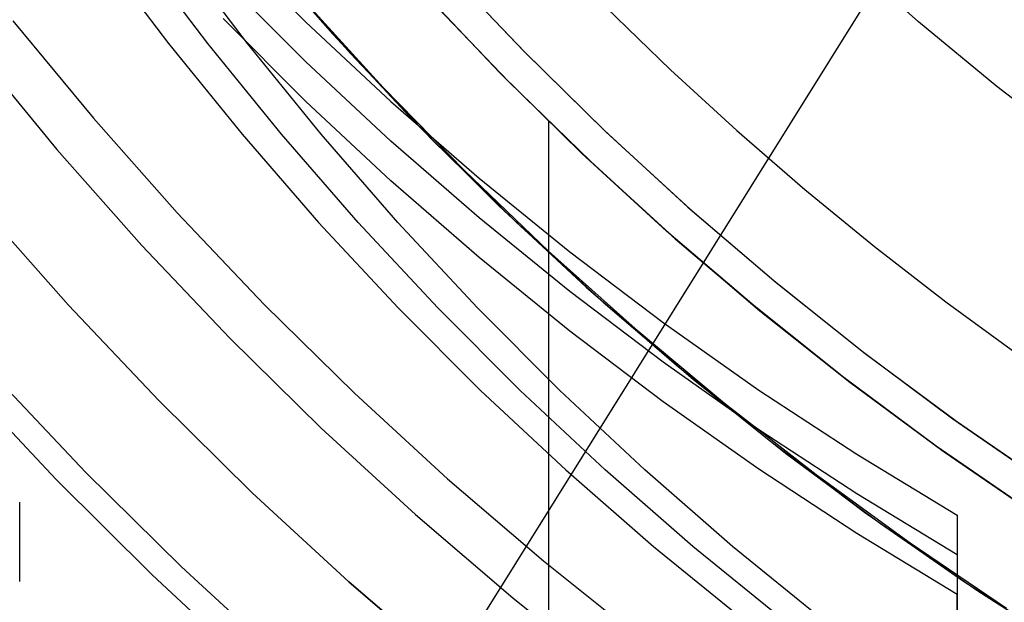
# Model space of a CAD drawing. Header units: millimetres. Extents: x 6038 to 7358, y -8545 to -7225.
# Tile 37 of 256: x 6653.65 to 6669.05, y -7929.46 to -7920.35. Entities that reach past the tile are written whole.
import ezdxf

# ---------------------------------------------------------------- set-up
doc = ezdxf.new("R2010")
doc.units = ezdxf.units.MM
doc.layers.add('color', color=7, linetype='Continuous')
doc.layers.add('luz', color=7, linetype='Continuous')

msp = doc.modelspace()

# ---------------------------------------------------------------- linework, layer by layer
at = {"color": 7, "true_color": 0xffffff}
for p, q in [((6656.836, -7919.099, 55.244), (6658.126, -7920.388, 54.947)), ((6656.836, -7919.099, 55.244), (6658.126, -7920.388, 54.947)), ((6654.874, -7919.265, 73.223), (6655.979, -7920.725, 72.968)), ((6654.874, -7919.265, 73.223), (6655.979, -7920.725, 72.968)), ((6656.597, -7920.725, 75.647), (6655.493, -7919.265, 75.902)), ((6657.216, -7920.725, 78.327), (6656.112, -7919.265, 78.582)), ((6657.216, -7920.725, 78.327), (6656.112, -7919.265, 78.582)), ((6657.323, -7919.171, 65.596), (6658.55, -7920.578, 65.596)), ((6667.715, -7920.385, 62.1), (6666.528, -7919.333, 62.1)), ((6667.715, -7920.385, 62.1), (6666.528, -7919.333, 62.1)), ((6657.6, -7919.497, 67.1), (6658.826, -7920.882, 67.1)), ((6657.6, -7919.497, 67.1), (6658.826, -7920.882, 67.1)), ((6660.319, -7919.564, 62.1), (6661.538, -7920.846, 62.1)), ((6660.326, -7919.571, 62.1), (6661.553, -7920.86, 62.1)), ((6660.326, -7919.571, 62.1), (6661.553, -7920.86, 62.1)), ((6658.126, -7921.006, 57.626), (6656.836, -7919.718, 57.924)), ((6661.166, -7921.181, 88.1), (6659.928, -7919.877, 88.1)), ((6661.166, -7921.181, 88.1), (6659.928, -7919.877, 88.1)), ((6660.026, -7919.984, 77.6), (6661.263, -7921.28, 77.6)), ((6660.067, -7920.029, 67.1), (6661.304, -7921.322, 67.1)), ((6660.067, -7920.029, 67.1), (6661.304, -7921.322, 67.1)), ((6658.114, -7920.068, 64.091), (6659.34, -7921.411, 64.091)), ((6658.114, -7920.068, 64.091), (6659.34, -7921.411, 64.091)), ((6662.822, -7920.156, 103.064), (6663.833, -7921.135, 103.064)), ((6662.822, -7920.156, 103.064), (6663.833, -7921.135, 103.064)), ((6658.126, -7921.625, 60.306), (6656.836, -7920.336, 60.603)), ((6658.126, -7921.625, 60.306), (6656.836, -7920.336, 60.603)), ((6653.547, -7920.369, 212.03), (6654.806, -7921.893, 212.03)), ((6658.126, -7920.388, 54.947), (6659.461, -7921.632, 54.659)), ((6658.126, -7920.388, 54.947), (6659.461, -7921.632, 54.659)), ((6668.937, -7921.397, 62.1), (6667.715, -7920.385, 62.1)), ((6668.937, -7921.397, 62.1), (6667.715, -7920.385, 62.1)), ((6658.55, -7920.578, 65.596), (6659.825, -7921.942, 65.596)), ((6655.979, -7920.725, 72.968), (6657.131, -7922.144, 72.702)), ((6655.979, -7920.725, 72.968), (6657.131, -7922.144, 72.702)), ((6657.75, -7922.144, 75.381), (6656.597, -7920.725, 75.647)), ((6658.368, -7922.144, 78.061), (6657.216, -7920.725, 78.327)), ((6658.368, -7922.144, 78.061), (6657.216, -7920.725, 78.327)), ((6652.96, -7920.837, 211.366), (6654.235, -7922.381, 211.366)), ((6658.826, -7920.882, 67.1), (6660.1, -7922.224, 67.1)), ((6658.826, -7920.882, 67.1), (6660.1, -7922.224, 67.1)), ((6661.538, -7920.846, 62.1), (6662.8, -7922.086, 62.1)), ((6661.553, -7920.86, 62.1), (6662.823, -7922.106, 62.1)), ((6661.553, -7920.86, 62.1), (6662.823, -7922.106, 62.1)), ((6659.461, -7922.251, 57.339), (6658.126, -7921.006, 57.626)), ((6662.448, -7922.442, 88.1), (6661.166, -7921.181, 88.1)), ((6662.448, -7922.442, 88.1), (6661.166, -7921.181, 88.1)), ((6661.263, -7921.28, 77.6), (6662.545, -7922.533, 77.6)), ((6663.833, -7921.135, 103.064), (6664.871, -7922.086, 103.064)), ((6663.833, -7921.135, 103.064), (6664.871, -7922.086, 103.064)), ((6659.34, -7921.411, 64.091), (6660.611, -7922.712, 64.091)), ((6659.34, -7921.411, 64.091), (6660.611, -7922.712, 64.091)), ((6661.304, -7921.322, 67.1), (6662.585, -7922.571, 67.1)), ((6661.304, -7921.322, 67.1), (6662.585, -7922.571, 67.1)), ((6670.193, -7922.367, 62.1), (6668.937, -7921.397, 62.1)), ((6670.193, -7922.367, 62.1), (6668.937, -7921.397, 62.1)), ((6659.461, -7922.87, 60.018), (6658.126, -7921.625, 60.306)), ((6659.461, -7922.87, 60.018), (6658.126, -7921.625, 60.306)), ((6659.461, -7921.632, 54.659), (6660.839, -7922.832, 54.382)), ((6659.461, -7921.632, 54.659), (6660.839, -7922.832, 54.382)), ((6654.806, -7921.893, 212.03), (6656.117, -7923.372, 212.03)), ((6659.825, -7921.942, 65.596), (6661.147, -7923.26, 65.596)), ((6661.923, -7921.936, 88.1), (6661.923, -7945.539, 88.1)), ((6657.131, -7922.144, 72.702), (6658.33, -7923.522, 72.425)), ((6657.131, -7922.144, 72.702), (6658.33, -7923.522, 72.425)), ((6658.949, -7923.522, 75.104), (6657.75, -7922.144, 75.381)), ((6659.568, -7923.522, 77.784), (6658.368, -7922.144, 78.061)), ((6659.568, -7923.522, 77.784), (6658.368, -7922.144, 78.061)), ((6662.8, -7922.086, 62.1), (6664.104, -7923.282, 62.1)), ((6662.823, -7922.106, 62.1), (6664.135, -7923.307, 62.1)), ((6662.823, -7922.106, 62.1), (6664.135, -7923.307, 62.1)), ((6664.871, -7922.086, 103.064), (6665.935, -7923.008, 103.064)), ((6664.871, -7922.086, 103.064), (6665.935, -7923.008, 103.064)), ((6660.839, -7923.45, 57.062), (6659.461, -7922.251, 57.339)), ((6660.1, -7922.224, 67.1), (6661.419, -7923.52, 67.1)), ((6660.1, -7922.224, 67.1), (6661.419, -7923.52, 67.1)), ((6654.235, -7922.381, 211.366), (6655.563, -7923.88, 211.366)), ((6663.773, -7923.657, 88.1), (6662.448, -7922.442, 88.1)), ((6663.773, -7923.657, 88.1), (6662.448, -7922.442, 88.1)), ((6662.545, -7922.533, 77.6), (6663.869, -7923.741, 77.6)), ((6662.585, -7922.571, 67.1), (6663.908, -7923.776, 67.1)), ((6662.585, -7922.571, 67.1), (6663.908, -7923.776, 67.1)), ((6660.611, -7922.712, 64.091), (6661.925, -7923.97, 64.091)), ((6660.611, -7922.712, 64.091), (6661.925, -7923.97, 64.091)), ((6660.839, -7924.069, 59.741), (6659.461, -7922.87, 60.018)), ((6660.839, -7924.069, 59.741), (6659.461, -7922.87, 60.018)), ((6660.839, -7922.832, 54.382), (6662.258, -7923.984, 54.116)), ((6660.839, -7922.832, 54.382), (6662.258, -7923.984, 54.116)), ((6665.935, -7923.008, 103.064), (6667.025, -7923.9, 103.064)), ((6665.935, -7923.008, 103.064), (6667.025, -7923.9, 103.064)), ((6661.147, -7923.26, 65.596), (6662.514, -7924.532, 65.596)), ((6664.104, -7923.282, 62.1), (6665.448, -7924.432, 62.1)), ((6656.117, -7923.372, 212.03), (6657.478, -7924.806, 212.03)), ((6664.135, -7923.307, 62.1), (6665.488, -7924.463, 62.1)), ((6664.135, -7923.307, 62.1), (6665.488, -7924.463, 62.1)), ((6658.33, -7923.522, 72.425), (6659.575, -7924.857, 72.138)), ((6658.33, -7923.522, 72.425), (6659.575, -7924.857, 72.138)), ((6660.194, -7924.857, 74.817), (6658.949, -7923.522, 75.104)), ((6660.812, -7924.857, 77.497), (6659.568, -7923.522, 77.784)), ((6660.812, -7924.857, 77.497), (6659.568, -7923.522, 77.784)), ((6662.258, -7924.603, 56.796), (6660.839, -7923.45, 57.062)), ((6661.419, -7923.52, 67.1), (6662.782, -7924.771, 67.1)), ((6661.419, -7923.52, 67.1), (6662.782, -7924.771, 67.1)), ((6665.14, -7924.826, 88.1), (6663.773, -7923.657, 88.1)), ((6665.14, -7924.826, 88.1), (6663.773, -7923.657, 88.1)), ((6663.869, -7923.741, 77.6), (6665.233, -7924.903, 77.6)), ((6655.563, -7923.88, 211.366), (6656.942, -7925.333, 211.366)), ((6663.908, -7923.776, 67.1), (6665.272, -7924.935, 67.1)), ((6663.908, -7923.776, 67.1), (6665.272, -7924.935, 67.1)), ((6667.025, -7923.9, 103.064), (6668.138, -7924.762, 103.064)), ((6667.025, -7923.9, 103.064), (6668.138, -7924.762, 103.064)), ((6661.925, -7923.97, 64.091), (6663.281, -7925.182, 64.091)), ((6661.925, -7923.97, 64.091), (6663.281, -7925.182, 64.091)), ((6662.258, -7923.984, 54.116), (6663.717, -7925.088, 53.861)), ((6662.258, -7923.984, 54.116), (6663.717, -7925.088, 53.861)), ((6662.258, -7925.221, 59.475), (6660.839, -7924.069, 59.741)), ((6662.258, -7925.221, 59.475), (6660.839, -7924.069, 59.741)), ((6665.448, -7924.432, 62.1), (6666.831, -7925.535, 62.1)), ((6665.488, -7924.463, 62.1), (6666.88, -7925.571, 62.1)), ((6665.488, -7924.463, 62.1), (6666.88, -7925.571, 62.1)), ((6663.717, -7925.707, 56.541), (6662.258, -7924.603, 56.796)), ((6662.514, -7924.532, 65.596), (6663.925, -7925.755, 65.596)), ((6657.478, -7924.806, 212.03), (6658.888, -7926.192, 212.03)), ((6662.782, -7924.771, 67.1), (6664.188, -7925.974, 67.1)), ((6662.782, -7924.771, 67.1), (6664.188, -7925.974, 67.1)), ((6668.138, -7924.762, 103.064), (6669.275, -7925.593, 103.064)), ((6668.138, -7924.762, 103.064), (6669.275, -7925.593, 103.064)), ((6659.575, -7924.857, 72.138), (6660.864, -7926.147, 71.84)), ((6659.575, -7924.857, 72.138), (6660.864, -7926.147, 71.84)), ((6661.482, -7926.147, 74.52), (6660.194, -7924.857, 74.817)), ((6662.101, -7926.147, 77.199), (6660.812, -7924.857, 77.497)), ((6662.101, -7926.147, 77.199), (6660.812, -7924.857, 77.497)), ((6666.546, -7925.948, 88.1), (6665.14, -7924.826, 88.1)), ((6666.546, -7925.948, 88.1), (6665.14, -7924.826, 88.1)), ((6665.233, -7924.903, 77.6), (6666.637, -7926.018, 77.6)), ((6665.272, -7924.935, 67.1), (6666.675, -7926.047, 67.1)), ((6665.272, -7924.935, 67.1), (6666.675, -7926.047, 67.1)), ((6663.717, -7925.088, 53.861), (6665.215, -7926.143, 53.618)), ((6663.717, -7925.088, 53.861), (6665.215, -7926.143, 53.618)), ((6663.717, -7926.326, 59.22), (6662.258, -7925.221, 59.475)), ((6663.717, -7926.326, 59.22), (6662.258, -7925.221, 59.475)), ((6663.281, -7925.182, 64.091), (6664.677, -7926.347, 64.091)), ((6663.281, -7925.182, 64.091), (6664.677, -7926.347, 64.091)), ((6656.942, -7925.333, 211.366), (6658.371, -7926.736, 211.366)), ((6666.831, -7925.535, 62.1), (6668.25, -7926.591, 62.1)), ((6666.88, -7925.571, 62.1), (6668.309, -7926.63, 62.1)), ((6666.88, -7925.571, 62.1), (6668.309, -7926.63, 62.1)), ((6665.215, -7926.762, 56.297), (6663.717, -7925.707, 56.541)), ((6663.925, -7925.755, 65.596), (6665.377, -7926.928, 65.596)), ((6664.188, -7925.974, 67.1), (6665.634, -7927.127, 67.1)), ((6664.188, -7925.974, 67.1), (6665.634, -7927.127, 67.1)), ((6667.99, -7927.02, 88.1), (6666.546, -7925.948, 88.1)), ((6667.99, -7927.02, 88.1), (6666.546, -7925.948, 88.1)), ((6666.637, -7926.018, 77.6), (6668.078, -7927.083, 77.6)), ((6666.675, -7926.047, 67.1), (6668.115, -7927.109, 67.1)), ((6666.675, -7926.047, 67.1), (6668.115, -7927.109, 67.1)), ((6658.888, -7926.192, 212.03), (6660.345, -7927.528, 212.03)), ((6660.864, -7926.147, 71.84), (6662.195, -7927.391, 71.533)), ((6660.864, -7926.147, 71.84), (6662.195, -7927.391, 71.533)), ((6662.813, -7927.391, 74.212), (6661.482, -7926.147, 74.52)), ((6663.432, -7927.391, 76.892), (6662.101, -7926.147, 77.199)), ((6663.432, -7927.391, 76.892), (6662.101, -7926.147, 77.199)), ((6665.215, -7926.143, 53.618), (6666.748, -7927.147, 53.386)), ((6665.215, -7926.143, 53.618), (6666.748, -7927.147, 53.386)), ((6665.215, -7927.38, 58.977), (6663.717, -7926.326, 59.22)), ((6665.215, -7927.38, 58.977), (6663.717, -7926.326, 59.22)), ((6664.677, -7926.347, 64.091), (6666.112, -7927.465, 64.091)), ((6664.677, -7926.347, 64.091), (6666.112, -7927.465, 64.091)), ((6668.25, -7926.591, 62.1), (6669.705, -7927.597, 62.1)), ((6668.309, -7926.63, 62.1), (6669.774, -7927.64, 62.1)), ((6668.309, -7926.63, 62.1), (6669.774, -7927.64, 62.1)), ((6658.371, -7926.736, 211.366), (6659.846, -7928.09, 211.366)), ((6666.748, -7927.766, 56.066), (6665.215, -7926.762, 56.297)), ((6665.377, -7926.928, 65.596), (6666.869, -7928.05, 65.596)), ((6665.634, -7927.127, 67.1), (6667.119, -7928.23, 67.1)), ((6665.634, -7927.127, 67.1), (6667.119, -7928.23, 67.1)), ((6669.47, -7928.041, 88.1), (6667.99, -7927.02, 88.1)), ((6669.47, -7928.041, 88.1), (6667.99, -7927.02, 88.1)), ((6668.078, -7927.083, 77.6), (6669.555, -7928.098, 77.6)), ((6668.115, -7927.109, 67.1), (6669.591, -7928.122, 67.1)), ((6668.115, -7927.109, 67.1), (6669.591, -7928.122, 67.1)), ((6666.748, -7927.147, 53.386), (6668.316, -7928.099, 53.166)), ((6666.748, -7927.147, 53.386), (6668.316, -7928.099, 53.166)), ((6662.195, -7927.391, 71.533), (6663.567, -7928.587, 71.216)), ((6662.195, -7927.391, 71.533), (6663.567, -7928.587, 71.216)), ((6664.185, -7928.587, 73.896), (6662.813, -7927.391, 74.212)), ((6664.804, -7928.587, 76.575), (6663.432, -7927.391, 76.892)), ((6664.804, -7928.587, 76.575), (6663.432, -7927.391, 76.892)), ((6666.748, -7928.385, 58.745), (6665.215, -7927.38, 58.977)), ((6666.748, -7928.385, 58.745), (6665.215, -7927.38, 58.977)), ((6660.345, -7927.528, 212.03), (6661.847, -7928.813, 212.03)), ((6666.112, -7927.465, 64.091), (6667.584, -7928.533, 64.091)), ((6666.112, -7927.465, 64.091), (6667.584, -7928.533, 64.091)), ((6653.654, -7929.133, 58.572), (6653.654, -7927.896, 53.213)), ((6668.316, -7928.718, 55.846), (6666.748, -7927.766, 56.066)), ((6666.869, -7928.05, 65.596), (6668.4, -7929.119, 65.596)), ((6659.846, -7928.09, 211.366), (6661.368, -7929.392, 211.366)), ((6668.316, -7928.099, 53.166), (6668.316, -7929.337, 58.525)), ((6668.316, -7928.099, 53.166), (6668.316, -7934.252, 51.746)), ((6668.316, -7928.099, 53.166), (6668.316, -7929.337, 58.525)), ((6668.316, -7928.099, 53.166), (6668.316, -7934.252, 51.746)), ((6667.119, -7928.23, 67.1), (6668.642, -7929.281, 67.1)), ((6667.119, -7928.23, 67.1), (6668.642, -7929.281, 67.1)), ((6668.316, -7929.337, 58.525), (6666.748, -7928.385, 58.745)), ((6668.316, -7929.337, 58.525), (6666.748, -7928.385, 58.745)), ((6663.567, -7928.587, 71.216), (6664.978, -7929.735, 70.89)), ((6663.567, -7928.587, 71.216), (6664.978, -7929.735, 70.89)), ((6665.596, -7929.735, 73.57), (6664.185, -7928.587, 73.896)), ((6666.215, -7929.735, 76.249), (6664.804, -7928.587, 76.575)), ((6666.215, -7929.735, 76.249), (6664.804, -7928.587, 76.575)), ((6667.584, -7928.533, 64.091), (6669.091, -7929.551, 64.091)), ((6667.584, -7928.533, 64.091), (6669.091, -7929.551, 64.091)), ((6668.316, -7928.528, 55.023), (6668.316, -7936.035, 55.023)), ((6661.847, -7928.813, 212.03), (6663.392, -7930.045, 212.03)), ((6668.4, -7929.119, 65.596), (6669.967, -7930.134, 65.596)), ((6668.642, -7929.281, 67.1), (6670.2, -7930.279, 67.1)), ((6668.642, -7929.281, 67.1), (6670.2, -7930.279, 67.1)), ((6661.368, -7929.392, 211.366), (6662.934, -7930.641, 211.366)), ((6668.316, -7935.489, 57.105), (6668.316, -7929.337, 58.525)), ((6668.316, -7935.489, 57.105), (6668.316, -7929.337, 58.525))]:
    msp.add_line(p, q, dxfattribs=at)
at = {"layer": 'color', "color": 254, "true_color": 0xcad1ee}
for p, q in [((6654.416, -7924.816, 28.2), (6653.056, -7923.277, 28.2)), ((6653.056, -7923.277, 26.2), (6654.416, -7924.816, 26.2)), ((6654.416, -7924.816, 27.2), (6653.056, -7923.277, 27.2)), ((6653.056, -7923.277, 26.2), (6654.416, -7924.816, 26.2)), ((6654.416, -7924.816, 28.2), (6653.056, -7923.277, 28.2)), ((6655.828, -7926.308, 28.2), (6654.416, -7924.816, 28.2)), ((6654.416, -7924.816, 26.2), (6655.828, -7926.308, 26.2)), ((6655.828, -7926.308, 27.2), (6654.416, -7924.816, 27.2)), ((6654.416, -7924.816, 26.2), (6655.828, -7926.308, 26.2)), ((6655.828, -7926.308, 28.2), (6654.416, -7924.816, 28.2)), ((6654.684, -7927.426, 26.2), (6653.234, -7925.894, 26.2)), ((6654.684, -7927.426, 26.2), (6653.234, -7925.894, 26.2)), ((6652.78, -7926.003, 30.3), (6654.226, -7927.542, 30.3)), ((6652.78, -7926.003, 30.3), (6654.226, -7927.542, 30.3)), ((6652.78, -7926.003, 28.2), (6654.226, -7927.542, 28.2)), ((6652.78, -7926.003, 29.25), (6654.226, -7927.542, 29.25)), ((6652.78, -7926.003, 28.2), (6654.226, -7927.542, 28.2)), ((6657.291, -7927.75, 28.2), (6655.828, -7926.308, 28.2)), ((6655.828, -7926.308, 26.2), (6657.291, -7927.75, 26.2)), ((6657.291, -7927.75, 27.2), (6655.828, -7926.308, 27.2)), ((6655.828, -7926.308, 26.2), (6657.291, -7927.75, 26.2)), ((6657.291, -7927.75, 28.2), (6655.828, -7926.308, 28.2)), ((6656.185, -7928.906, 26.2), (6654.684, -7927.426, 26.2)), ((6656.185, -7928.906, 26.2), (6654.684, -7927.426, 26.2)), ((6654.226, -7927.542, 30.3), (6655.725, -7929.031, 30.3)), ((6654.226, -7927.542, 30.3), (6655.725, -7929.031, 30.3)), ((6654.226, -7927.542, 28.2), (6655.725, -7929.031, 28.2)), ((6654.226, -7927.542, 29.25), (6655.725, -7929.031, 29.25)), ((6654.226, -7927.542, 28.2), (6655.725, -7929.031, 28.2)), ((6658.803, -7929.14, 28.2), (6657.291, -7927.75, 28.2)), ((6657.291, -7927.75, 26.2), (6658.803, -7929.14, 26.2)), ((6658.803, -7929.14, 27.2), (6657.291, -7927.75, 27.2)), ((6657.291, -7927.75, 26.2), (6658.803, -7929.14, 26.2)), ((6658.803, -7929.14, 28.2), (6657.291, -7927.75, 28.2)), ((6657.737, -7930.334, 26.2), (6656.185, -7928.906, 26.2)), ((6657.737, -7930.334, 26.2), (6656.185, -7928.906, 26.2)), ((6655.725, -7929.031, 30.3), (6657.274, -7930.468, 30.3)), ((6655.725, -7929.031, 30.3), (6657.274, -7930.468, 30.3)), ((6655.725, -7929.031, 28.2), (6657.274, -7930.468, 28.2)), ((6655.725, -7929.031, 29.25), (6657.274, -7930.468, 29.25)), ((6655.725, -7929.031, 28.2), (6657.274, -7930.468, 28.2)), ((6660.361, -7930.478, 28.2), (6658.803, -7929.14, 28.2)), ((6658.803, -7929.14, 26.2), (6660.361, -7930.478, 26.2)), ((6660.361, -7930.478, 27.2), (6658.803, -7929.14, 27.2)), ((6658.803, -7929.14, 26.2), (6660.361, -7930.478, 26.2)), ((6660.361, -7930.478, 28.2), (6658.803, -7929.14, 28.2))]:
    msp.add_line(p, q, dxfattribs=at)
at = {"layer": 'luz', "color": 254, "true_color": 0xcad1ee}
for p, q in [((6771.663, -7752.391, -34.05), (6611.592, -8008.584, -34.05)), ((6771.663, -7752.391, -32.55), (6611.592, -8008.584, -32.55))]:
    msp.add_line(p, q, dxfattribs=at)

doc.saveas('drawing.dxf')
